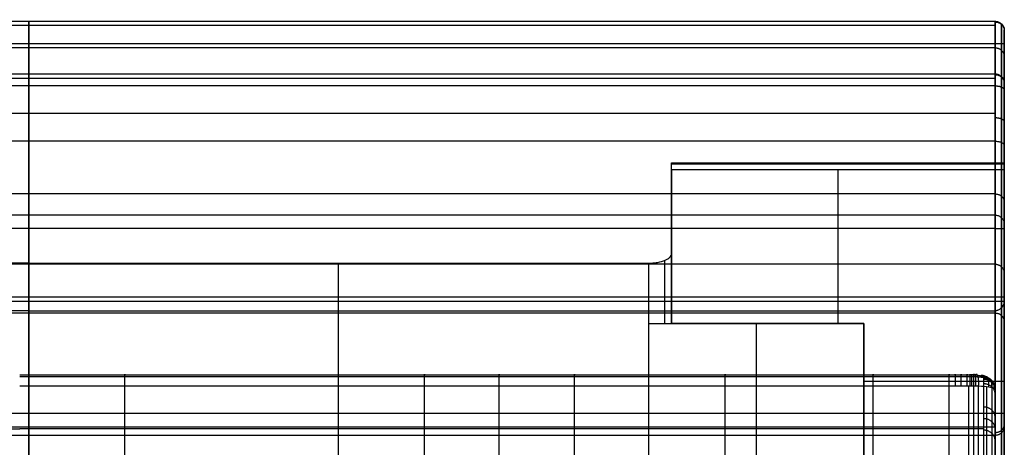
# Model space of a CAD drawing. Header units: millimetres. Extents: x -2054 to -149, y -1100 to -46.
# Tile 29 of 64: x -1629 to -1200, y -233 to -46. Entities that reach past the tile are written whole.
import ezdxf

# ---------------------------------------------------------------- set-up
doc = ezdxf.new("R2010")
doc.units = ezdxf.units.MM
for name, color, linetype, true_color in [('Patt 1$Calque 24', 7, 'Continuous', 0xff000d), ('Patt 1$SOLIDE', 7, 'Continuous', 0x0070ff), ('Patt 1$SOLIDE2', 7, 'Continuous', 0xffffff)]:
    doc.layers.add(name, color=color, linetype=linetype, true_color=true_color)

msp = doc.modelspace()

# ---------------------------------------------------------------- linework, layer by layer
at = {"layer": 'Patt 1$Calque 24'}
for p, q in [((-1345.4, -178.68, -305.01), (-1345.4, -127.88, -305.01)), ((-1200.4, -138.85, -278.01), (-1200.4, -313.39, -278.01)), ((-1345.4, -178.68, -254.51), (-1345.4, -148.39, -254.51)), ((-1490.4, -337.61, -244.51), (-1490.4, -152.45, -244.51)), ((-1355.4, -152.45, -244.51), (-1355.4, -178.68, -244.51)), ((-1348.33, -178.68, -247.44), (-1348.33, -151.26, -247.44)), ((-1200.4, -1095.79, -204.51), (-1200.4, -169.09, -204.51)), ((-1355.4, -178.68, -244.51), (-1355.4, -337.61, -244.51)), ((-1355.4, -178.68, -244.51), (-1261.62, -178.68, -244.51)), ((-1261.62, -178.68, -300.01), (-1345.4, -178.68, -300.01)), ((-1308.51, -178.68, -244.51), (-1308.51, -337.61, -244.51)), ((-1308.51, -178.68, -355.51), (-1308.51, -178.68, -244.51)), ((-1261.62, -178.68, -244.51), (-1261.62, -178.68, -355.51)), ((-1261.62, -178.68, -244.51), (-1261.62, -337.61, -244.51)), ((-1261.62, -305.98, -300.01), (-1261.62, -178.68, -300.01))]:
    msp.add_line(p, q, dxfattribs=at)
at = {"layer": 'Patt 1$Calque 24', "extrusion": (0, 1, 0)}
msp.add_arc((1355.4, -254.51, -178.68), 10, 90, 180, dxfattribs=at)
at = {"layer": 'Patt 1$Calque 24'}
for points, weights, degree, knots in [([(-1345.4, -111.82, -355.51), (-1345.4, -110.32, -355.51), (-1345.4, -109.42, -354.3), (-1345.4, -108.52, -353.09), (-1345.4, -108.95, -351.65)], [1, 0.893797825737, 1, 0.893797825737, 1], 2, [187.105039, 187.105039, 187.105039, 189.895357, 189.895357, 192.685675, 192.685675, 192.685675]), ([(-1200.4, -108.95, -351.65), (-1200.4, -108.67, -352.58), (-1200.4, -108.84, -353.53), (-1200.4, -109.42, -354.3), (-1200.4, -109.99, -355.07), (-1200.4, -110.86, -355.51), (-1200.4, -111.82, -355.51)], [1, 0.929198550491, 0.929198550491, 1, 0.929198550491, 0.929198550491, 1], 3, [-192.685675, -192.685675, -192.685675, -192.685675, -189.895357, -189.895357, -189.895357, -187.105039, -187.105039, -187.105039, -187.105039])]:
    msp.add_rational_spline(points, weights, degree=degree, knots=knots, dxfattribs=at)
for points, degree in [([(-1200.4, -108.95, -351.65), (-1272.9, -108.95, -351.65), (-1345.4, -108.95, -351.65)], 2), ([(-1345.4, -148.39, -254.51), (-1345.4, -139.84, -275.55), (-1345.4, -127.33, -306.38), (-1345.4, -108.95, -351.65)], 3), ([(-1200.4, -109.42, -354.3), (-1272.9, -109.42, -354.3), (-1345.4, -109.42, -354.3)], 2), ([(-1200.4, -111.82, -355.51), (-1272.9, -111.82, -355.51), (-1345.4, -111.82, -355.51)], 2), ([(-1345.4, -111.82, -355.51), (-1345.4, -145.25, -355.51), (-1345.4, -178.68, -355.51)], 2), ([(-1272.9, -111.82, -355.51), (-1272.9, -134.11, -355.51), (-1272.9, -156.4, -355.51), (-1272.9, -178.68, -355.51)], 3), ([(-1200.4, -111.82, -355.51), (-1200.4, -173.22, -355.51), (-1200.4, -234.62, -355.51), (-1200.4, -296.02, -355.51)], 3), ([(-1625.4, -152.45, -244.51), (-1760.4, -152.45, -244.51), (-1895.4, -152.45, -244.51)], 2), ([(-1625.4, -152.45, -244.51), (-1490.4, -152.45, -244.51), (-1355.4, -152.45, -244.51)], 2), ([(-1625.4, -152.45, -244.51), (-1625.4, -245.03, -244.51), (-1625.4, -337.61, -244.51)], 2), ([(-1200.4, -167.27, -208.06), (-1625.4, -167.27, -208.06), (-2050.4, -167.27, -208.06)], 2), ([(-1200.41, -169.22, -204.32), (-1625.4, -169.22, -204.32), (-2050.4, -169.22, -204.32)], 2), ([(-1625.4, -173.19, -200.51), (-1835.9, -173.19, -200.51), (-2046.4, -173.19, -200.51)], 2), ([(-1625.4, -173.19, -200.51), (-1414.9, -173.19, -200.51), (-1204.4, -173.19, -200.51)], 2), ([(-1625.4, -173.19, -200.51), (-1625.4, -480.72, -200.51), (-1625.4, -788.26, -200.51), (-1625.4, -1095.79, -200.51)], 3), ([(-1204.4, -1095.79, -200.51), (-1204.4, -634.49, -200.51), (-1204.4, -173.19, -200.51)], 2), ([(-1201.57, -1095.79, -201.68), (-1201.57, -633.78, -201.68), (-1201.57, -171.76, -201.68)], 2), ([(-1261.62, -178.68, -355.51), (-1303.51, -178.68, -355.51), (-1345.4, -178.68, -355.51)], 2), ([(-1345.4, -178.68, -254.51), (-1345.4, -178.68, -305.01), (-1345.4, -178.68, -355.51)], 2), ([(-1261.62, -296.02, -355.51), (-1261.62, -237.35, -355.51), (-1261.62, -178.68, -355.51)], 2), ([(-1200.4, -203.92, -355.51), (-1231.01, -203.92, -355.51), (-1261.62, -203.92, -355.51)], 2)]:
    msp.add_open_spline(points, degree=degree, dxfattribs=at)
for points, knots in [([(-1200.4, -169.09, -204.51), (-1200.4, -168.38, -205.49), (-1200.4, -167.55, -207.3), (-1200.4, -165.41, -212.57), (-1200.4, -108.95, -351.65)], [58.634574, 58.634574, 58.634574, 58.634574, 110.766043, 166.149065, 166.149065, 166.149065, 166.149065]), ([(-1355.4, -152.45, -244.51), (-1354.72, -152.45, -244.51), (-1354.03, -152.42, -244.58), (-1352.7, -152.31, -244.85), (-1352.05, -152.22, -245.06), (-1350.19, -151.9, -245.87), (-1349.08, -151.58, -246.64), (-1347.27, -150.81, -248.54), (-1346.58, -150.37, -249.63), (-1345.64, -149.41, -252), (-1345.4, -148.9, -253.25), (-1345.4, -148.39, -254.51)], [0, 0, 0, 0, 2.057909, 2.057909, 4.11551, 4.11551, 8.239387, 8.239387, 12.330217, 12.330217, 16.418159, 16.418159, 16.418159, 16.418159]), ([(-1200.4, -169.09, -204.51), (-1200.4, -169.13, -204.44), (-1200.4, -169.18, -204.38), (-1200.41, -169.22, -204.32), (-1200.42, -169.43, -204.04), (-1200.46, -169.65, -203.76), (-1200.61, -170.16, -203.18), (-1200.73, -170.46, -202.88), (-1201.03, -171.03, -202.33), (-1201.22, -171.33, -202.06), (-1201.62, -171.83, -201.62), (-1201.83, -172.06, -201.43), (-1202.21, -172.38, -201.16), (-1202.36, -172.49, -201.06), (-1202.67, -172.7, -200.9), (-1202.84, -172.8, -200.82), (-1203.13, -172.93, -200.71), (-1203.25, -172.98, -200.67), (-1203.45, -173.05, -200.62), (-1203.53, -173.07, -200.6), (-1203.76, -173.13, -200.55), (-1203.92, -173.16, -200.53), (-1204.13, -173.18, -200.52), (-1204.19, -173.18, -200.51), (-1204.27, -173.19, -200.51), (-1204.29, -173.19, -200.51), (-1204.33, -173.19, -200.51), (-1204.35, -173.19, -200.51), (-1204.37, -173.19, -200.51), (-1204.39, -173.19, -200.51), (-1204.4, -173.19, -200.51)], [0, 0, 0, 0, 0.229358, 0.229358, 0.229358, 1.299051, 1.299051, 2.591565, 2.591565, 3.883697, 3.883697, 4.959429, 4.959429, 5.577891, 5.577891, 6.196745, 6.196745, 6.608174, 6.608174, 6.849396, 6.849396, 7.335348, 7.335348, 7.497773, 7.497773, 7.57897, 7.57897, 7.619565, 7.619565, 7.660162, 7.660162, 7.660162, 7.660162])]:
    msp.add_open_spline(points, degree=3, knots=knots, dxfattribs=at)
at = {"layer": 'Patt 1$SOLIDE'}
for p, q in [((-1200.4, -217.96, 344.73), (-1200.4, -56.9, 344.73)), ((-1200.4, -295.91, 73.81), (-1200.4, -149.12, 73.81))]:
    msp.add_line(p, q, dxfattribs=at)
at = {"layer": 'Patt 1$SOLIDE', "extrusion": (-1, 0, 0)}
for centre, radius, start, end in [((56.9, 338.73, 1204.4), 10, 90, 193.7653), ((56.9, 338.73, 1201.57), 8.83, 90, 193.4004), ((56.9, 338.73, 1200.4), 6, 89.9971, 192.1644), ((79.87, 271.28, 1201.57), 8.83, 193.4344, 242.5304), ((79.87, 271.28, 1200.4), 6, 192.2862, 242.5311), ((217.96, 338.73, 1201.57), 8.83, 18.2837, 90), ((217.96, 338.73, 1200.4), 6, 18.9604, 90.0009)]:
    msp.add_arc(centre, radius, start, end, dxfattribs=at)
at = {"layer": 'Patt 1$SOLIDE'}
for points, weights, degree, knots in [([(-1625.4, -56.9, 348.73), (-1625.4, -52.04, 348.73), (-1625.4, -49.03, 344.9), (-1625.4, -46.03, 341.08), (-1625.4, -47.19, 336.35)], [1, 0.899242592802, 1, 0.899242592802, 1], 2, [8411.832073, 8411.832073, 8411.832073, 8420.8873, 8420.8873, 8429.942526, 8429.942526, 8429.942526]), ([(-1201.57, -99.91, 250.91), (-1201.57, -109.34, 246.2), (-1201.57, -125.63, 231.93), (-1201.57, -132.32, 211.37), (-1201.57, -132.72, 201.01)], [0.853553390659, 0.853553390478, 0.853553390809, 0.853553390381, 0.853553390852], 3, [0.007483, 0.007483, 0.007483, 0.007483, 33.078934, 65.684249, 65.684249, 65.684249, 65.684249])]:
    msp.add_rational_spline(points, weights, degree=degree, knots=knots, dxfattribs=at)
for points in [[(-1204.4, -47.19, 336.35), (-1625.4, -47.19, 336.35), (-2046.4, -47.19, 336.35)], [(-1204.4, -49.03, 344.9), (-1625.4, -49.03, 344.9), (-2046.4, -49.03, 344.9)], [(-1625.4, -47.19, 336.35), (-1625.4, -58.67, 302.62), (-1625.4, -70.16, 268.9)], [(-1204.4, -47.19, 336.35), (-1204.4, -58.67, 302.62), (-1204.4, -70.16, 268.9)], [(-1201.57, -48.31, 336.69), (-1201.57, -59.8, 302.96), (-1201.57, -71.28, 269.23)], [(-1200.4, -51.04, 337.47), (-1200.4, -62.52, 303.73), (-1200.4, -74.01, 270)], [(-1204.4, -56.9, 348.73), (-1625.4, -56.9, 348.73), (-2046.4, -56.9, 348.73)], [(-1204.4, -58.67, 302.62), (-1625.4, -58.67, 302.62), (-2046.4, -58.67, 302.62)], [(-1625.4, -217.96, 348.73), (-1625.4, -137.43, 348.73), (-1625.4, -56.9, 348.73)], [(-1204.4, -217.96, 348.73), (-1204.4, -137.43, 348.73), (-1204.4, -56.9, 348.73)], [(-1201.57, -217.96, 347.56), (-1201.57, -137.43, 347.56), (-1201.57, -56.9, 347.56)], [(-1204.4, -70.16, 268.9), (-1625.4, -70.16, 268.9), (-2046.4, -70.16, 268.9)], [(-1204.4, -72.01, 265.1), (-1625.4, -72.01, 265.1), (-2046.4, -72.01, 265.1)], [(-1204.4, -75.26, 262.4), (-1625.4, -75.26, 262.4), (-2046.4, -75.26, 262.4)], [(-1625.4, -75.26, 262.4), (-1625.4, -87.32, 256.13), (-1625.4, -99.38, 249.87)], [(-1204.4, -75.26, 262.4), (-1204.4, -87.32, 256.13), (-1204.4, -99.38, 249.87)], [(-1201.57, -75.8, 263.44), (-1201.57, -87.85, 257.18), (-1201.57, -99.91, 250.91)], [(-1200.4, -77.1, 265.95), (-1200.4, -89.15, 259.69), (-1200.4, -101.2, 253.43)], [(-1204.4, -87.32, 256.13), (-1625.4, -87.32, 256.13), (-2046.4, -87.32, 256.13)], [(-1204.4, -99.38, 249.87), (-1625.4, -99.38, 249.87), (-2046.4, -99.38, 249.87)], [(-1204.4, -122.33, 229.59), (-1625.4, -122.33, 229.59), (-2046.4, -122.33, 229.59)], [(-1204.4, -131.55, 200.92), (-1625.4, -131.55, 200.92), (-2046.4, -131.55, 200.92)], [(-1625.4, -131.55, 200.92), (-1625.4, -152.9, 0.62), (-1625.4, -174.26, -199.68)], [(-1204.4, -131.55, 200.92), (-1204.4, -152.9, 0.62), (-1204.4, -174.26, -199.68)], [(-1201.57, -132.72, 201.01), (-1201.57, -154.01, 1.25), (-1201.57, -175.31, -198.51)], [(-1200.4, -135.54, 201.21), (-1200.4, -156.7, 2.76), (-1200.4, -177.85, -195.69)], [(-1204.4, -137.43, 348.73), (-1625.4, -137.43, 348.73), (-2046.4, -137.43, 348.73)], [(-1204.4, -152.9, 0.62), (-1625.4, -152.9, 0.62), (-2046.4, -152.9, 0.62)], [(-1204.4, -174.26, -199.68), (-1625.4, -174.26, -199.68), (-2046.4, -174.26, -199.68)], [(-1625.4, -174.26, -199.68), (-1625.4, -630.78, -200.4), (-1625.4, -1087.3, -201.11)], [(-1204.4, -174.26, -199.68), (-1204.4, -630.78, -200.4), (-1204.4, -1087.3, -201.11)], [(-1201.57, -175.31, -198.51), (-1201.57, -631.31, -199.22), (-1201.57, -1087.3, -199.94)], [(-1200.4, -177.85, -195.69), (-1200.4, -632.58, -196.4), (-1200.4, -1087.31, -197.11)], [(-1204.4, -217.96, 348.73), (-1625.4, -217.96, 348.73), (-2046.4, -217.96, 348.73)], [(-1204.4, -223.83, 346.82), (-1625.4, -223.83, 346.82), (-2046.4, -223.83, 346.82)], [(-1201.57, -348.25, -108.6), (-1201.57, -287.3, 116.45), (-1201.57, -226.34, 341.5)], [(-1200.4, -345.54, -109.4), (-1200.4, -284.59, 115.64), (-1200.4, -223.63, 340.68)], [(-1204.4, -227.47, 341.83), (-1625.4, -227.47, 341.83), (-2046.4, -227.47, 341.83)], [(-1625.4, -349.37, -108.26), (-1625.4, -288.42, 116.79), (-1625.4, -227.47, 341.83)], [(-1204.4, -349.37, -108.26), (-1204.4, -288.42, 116.79), (-1204.4, -227.47, 341.83)]]:
    msp.add_open_spline(points, degree=2, dxfattribs=at)
for points, knots in [([(-1204.4, -47.19, 336.35), (-1204.19, -47.19, 336.35), (-1203.74, -47.22, 336.36), (-1203.08, -47.38, 336.41), (-1202.43, -47.66, 336.49), (-1201.83, -48.06, 336.61), (-1201.31, -48.56, 336.76), (-1200.9, -49.14, 336.93), (-1200.6, -49.76, 337.11), (-1200.44, -50.4, 337.29), (-1200.4, -50.83, 337.41), (-1200.4, -51.04, 337.47)], [0, 0, 0, 0, 0.647554, 1.330635, 2.041607, 2.770486, 3.505639, 4.23482, 4.946366, 5.630242, 6.278737, 6.278737, 6.278737, 6.278737]), ([(-1200.4, -74.01, 270), (-1200.4, -73.8, 269.94), (-1200.44, -73.37, 269.82), (-1200.6, -72.73, 269.64), (-1200.9, -72.11, 269.46), (-1201.31, -71.53, 269.3), (-1201.83, -71.03, 269.15), (-1202.43, -70.63, 269.04), (-1203.08, -70.35, 268.95), (-1203.74, -70.19, 268.91), (-1204.19, -70.16, 268.9), (-1204.4, -70.16, 268.9)], [-6.279142, -6.279142, -6.279142, -6.279142, -5.630607, -4.94667, -4.235047, -3.505787, -2.770568, -2.041642, -1.330645, -0.647555, 0, 0, 0, 0]), ([(-1204.4, -99.38, 249.87), (-1204.19, -99.38, 249.87), (-1203.74, -99.39, 249.9), (-1203.08, -99.47, 250.05), (-1202.43, -99.6, 250.31), (-1201.83, -99.79, 250.67), (-1201.31, -100.03, 251.14), (-1200.9, -100.3, 251.67), (-1200.6, -100.59, 252.25), (-1200.44, -100.89, 252.84), (-1200.4, -101.1, 253.24), (-1200.4, -101.2, 253.43)], [0, 0, 0, 0, 0.647551, 1.330604, 2.041488, 2.770183, 3.505018, 4.233722, 4.944621, 5.627693, 6.275045, 6.275045, 6.275045, 6.275045]), ([(-1200.4, -101.2, 253.43), (-1200.4, -111.04, 248.51), (-1200.4, -128.08, 233.59), (-1200.4, -135.11, 212.05), (-1200.4, -135.54, 201.21)], [0.02834, 0.02834, 0.02834, 0.02834, 33.078934, 65.59512, 65.59512, 65.59512, 65.59512]), ([(-1204.4, -131.55, 200.92), (-1204.19, -131.55, 200.92), (-1203.74, -131.58, 200.93), (-1203.08, -131.75, 200.94), (-1202.43, -132.04, 200.96), (-1201.83, -132.45, 200.99), (-1201.31, -132.97, 201.03), (-1200.9, -133.57, 201.07), (-1200.6, -134.22, 201.12), (-1200.44, -134.88, 201.16), (-1200.4, -135.32, 201.2), (-1200.4, -135.54, 201.21)], [0, 0, 0, 0, 0.647553, 1.330629, 2.04158, 2.770406, 3.505445, 4.234421, 4.945643, 5.629063, 6.27698, 6.27698, 6.27698, 6.27698]), ([(-1200.4, -177.85, -195.69), (-1200.4, -177.66, -195.9), (-1200.44, -177.26, -196.34), (-1200.6, -176.67, -197), (-1200.89, -176.09, -197.65), (-1201.3, -175.55, -198.24), (-1201.81, -175.08, -198.76), (-1202.41, -174.71, -199.18), (-1203.06, -174.44, -199.48), (-1203.73, -174.29, -199.65), (-1204.18, -174.26, -199.68), (-1204.4, -174.26, -199.68)], [-7.393482, -7.393482, -7.393482, -7.393482, -6.524584, -5.619086, -4.700267, -3.793873, -2.923524, -2.106044, -1.348636, -0.649258, 0, 0, 0, 0]), ([(-1200.4, -223.63, 340.68), (-1200.4, -223.84, 340.74), (-1200.44, -224.27, 340.87), (-1200.6, -224.9, 341.07), (-1200.9, -225.52, 341.25), (-1201.31, -226.1, 341.43), (-1201.83, -226.6, 341.57), (-1202.43, -226.99, 341.69), (-1203.08, -227.27, 341.78), (-1203.74, -227.43, 341.82), (-1204.19, -227.47, 341.83), (-1204.4, -227.47, 341.83)], [-6.276425, -6.276425, -6.276425, -6.276425, -5.628553, -4.945217, -4.234101, -3.505235, -2.77029, -2.04153, -1.330615, -0.647552, 0, 0, 0, 0])]:
    msp.add_open_spline(points, degree=3, knots=knots, dxfattribs=at)
for points, weights in [([(-1204.4, -47.45, 341.99), (-1200.4, -47.45, 341.99), (-1200.4, -51.23, 340.69)], [1, 0.707106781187, 1]), ([(-1200.4, -56.9, 344.73), (-1200.4, -56.9, 348.73), (-1204.4, -56.9, 348.73)], [1, 0.707106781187, 1]), ([(-1204.4, -58.71, 302.53), (-1200.4, -58.71, 302.53), (-1200.4, -62.49, 303.82)], [1, 0.707106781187, 1]), ([(-1625.4, -70.16, 268.9), (-1625.4, -71.24, 264.5), (-1625.4, -75.26, 262.4)], [1, 0.910809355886, 1]), ([(-1204.4, -70.16, 268.9), (-1204.4, -71.24, 264.5), (-1204.4, -75.26, 262.4)], [1, 0.910809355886, 1]), ([(-1204.4, -70.38, 268.14), (-1200.4, -70.38, 268.14), (-1200.4, -74.17, 269.39)], [1, 0.707106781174, 1]), ([(-1204.4, -75.26, 262.4), (-1200.4, -75.26, 262.4), (-1200.4, -77.1, 265.95)], [1, 0.707106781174, 1]), ([(-1204.4, -89.09, 255.21), (-1200.4, -89.09, 255.21), (-1200.4, -90.94, 258.76)], [1, 0.707106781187, 1]), ([(-1625.4, -99.38, 249.87), (-1625.4, -130.2, 234.39), (-1625.4, -131.55, 200.92)], [1, 0.872810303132, 1]), ([(-1204.4, -99.38, 249.87), (-1204.4, -130.2, 234.39), (-1204.4, -131.55, 200.92)], [1, 0.872810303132, 1]), ([(-1204.4, -99.38, 249.87), (-1204.38, -99.38, 249.87), (-1204.35, -99.38, 249.87)], [1, 0.997304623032, 0.994658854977]), ([(-1204.4, -122.33, 229.59), (-1200.4, -122.33, 229.59), (-1200.4, -125.68, 231.79)], [1, 0.707106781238, 1]), ([(-1204.4, -131.55, 200.92), (-1204.38, -131.55, 200.92), (-1204.35, -131.55, 200.92)], [0.999999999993, 0.997303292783, 0.994656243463]), ([(-1204.4, -137.43, 348.73), (-1200.4, -137.43, 348.73), (-1200.4, -137.43, 344.73)], [1, 0.707106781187, 1]), ([(-1204.4, -152.9, 0.62), (-1200.4, -152.9, 0.62), (-1200.4, -156.88, 1.04)], [1, 0.707106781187, 1]), ([(-1625.4, -227.47, 341.83), (-1625.4, -225.22, 348.73), (-1625.4, -217.96, 348.73)], [1, 0.809376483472, 1]), ([(-1204.4, -227.47, 341.83), (-1204.4, -225.22, 348.73), (-1204.4, -217.96, 348.73)], [1, 0.809376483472, 1]), ([(-1200.4, -217.96, 344.73), (-1200.4, -217.96, 348.73), (-1204.4, -217.96, 348.73)], [1, 0.707106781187, 1]), ([(-1204.4, -226.16, 344.46), (-1200.4, -226.16, 344.46), (-1200.4, -222.88, 342.17)], [1, 0.707106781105, 1])]:
    msp.add_rational_spline(points, weights, degree=2, dxfattribs=at)
at = {"layer": 'Patt 1$SOLIDE2'}
for p, q in [((-1583.48, -330.82, 383.31), (-1583.48, -205.84, 383.31)), ((-1452.99, -330.82, 383.3), (-1452.99, -205.84, 383.3)), ((-1420.41, -330.82, 383.31), (-1420.41, -205.84, 383.31)), ((-1387.63, -330.82, 383.31), (-1387.63, -205.84, 383.31)), ((-1321.99, -330.82, 383.31), (-1321.99, -205.84, 383.31)), ((-1257.52, -330.82, 383.31), (-1257.52, -205.84, 383.31)), ((-1224.36, -330.82, 383.31), (-1224.36, -205.84, 383.31)), ((-1215.8, -330.82, 383.31), (-1215.8, -205.84, 383.31)), ((-1213.65, -330.83, 383.29), (-1213.65, -205.84, 383.29)), ((-1211.62, -331.03, 382.99), (-1211.62, -205.89, 382.99)), ((-1207.99, -332.18, 381.26), (-1207.99, -206.18, 381.26)), ((-1204.35, -336.46, 374.7), (-1204.35, -207.27, 374.7)), ((-1204.33, -338.53, 372.74), (-1204.33, -207.83, 372.74)), ((-1204.33, -340.89, 370.76), (-1204.33, -208.48, 370.76)), ((-1204.33, -345.36, 366.86), (-1204.33, -209.78, 366.86)), ((-1204.33, -399.2, 306.14), (-1204.33, -229.97, 306.14))]:
    msp.add_line(p, q, dxfattribs=at)
for points, knots in [([(-1629.33, -201.06, 377.36), (-1614.05, -201.06, 377.36), (-1598.76, -201.06, 377.36), (-1583.48, -201.06, 377.36), (-1539.98, -201.06, 377.36), (-1496.48, -201.06, 377.35), (-1452.99, -201.06, 377.35), (-1442.13, -201.06, 377.35), (-1431.27, -201.06, 377.36), (-1420.41, -201.06, 377.36), (-1409.48, -201.06, 377.36), (-1398.55, -201.06, 377.36), (-1387.63, -201.06, 377.36), (-1365.75, -201.06, 377.36), (-1343.87, -201.06, 377.36), (-1321.99, -201.06, 377.36), (-1300.5, -201.06, 377.36), (-1279.01, -201.06, 377.36), (-1257.52, -201.06, 377.36), (-1246.47, -201.06, 377.36), (-1235.41, -201.06, 377.36), (-1224.36, -201.06, 377.36), (-1223.49, -201.06, 377.36), (-1221.75, -201.06, 377.36), (-1219.13, -201.06, 377.36), (-1216.96, -201.06, 377.36), (-1215.43, -201.06, 377.36), (-1214.57, -201.06, 377.36), (-1214.12, -201.06, 377.35), (-1213.92, -201.06, 377.35)], [747.252037, 747.252037, 747.252037, 747.252037, 793.104807, 793.104807, 793.104807, 923.597965, 923.597965, 923.597965, 956.177689, 956.177689, 956.177689, 988.95428, 988.95428, 988.95428, 1054.593512, 1054.593512, 1054.593512, 1119.061309, 1119.061309, 1119.061309, 1152.225148, 1152.225148, 1152.225148, 1154.836463, 1157.447778, 1160.059094, 1161.364752, 1162.01758, 1162.670409, 1162.670409, 1162.670409, 1162.670409]), ([(-1213.92, -201.06, 377.35), (-1213.79, -201.07, 377.34), (-1213.45, -201.08, 377.31), (-1212.28, -201.15, 377.09), (-1211.03, -201.38, 376.39), (-1210.04, -201.77, 375.23), (-1209.65, -202.02, 374.47), (-1209.43, -202.27, 373.72), (-1209.36, -202.4, 373.32), (-1209.34, -202.49, 373.06)], [1162.670409, 1162.670409, 1162.670409, 1162.670409, 1163.078744, 1163.679094, 1166.252528, 1167.364832, 1168.605775, 1169.089319, 1169.98651, 1169.98651, 1169.98651, 1169.98651]), ([(-1629.33, -205.84, 383.31), (-1614.05, -205.84, 383.31), (-1598.77, -205.84, 383.31), (-1583.48, -205.84, 383.31), (-1539.98, -205.84, 383.31), (-1496.49, -205.84, 383.3), (-1452.99, -205.84, 383.3), (-1442.13, -205.84, 383.31), (-1431.27, -205.84, 383.31), (-1420.41, -205.84, 383.31), (-1409.48, -205.84, 383.31), (-1398.56, -205.84, 383.31), (-1387.63, -205.84, 383.31), (-1365.75, -205.84, 383.31), (-1343.87, -205.84, 383.31), (-1321.99, -205.84, 383.31), (-1300.5, -205.84, 383.31), (-1279.01, -205.84, 383.31), (-1257.52, -205.84, 383.31), (-1246.47, -205.84, 383.31), (-1235.42, -205.84, 383.31), (-1224.36, -205.84, 383.31), (-1223.49, -205.84, 383.31), (-1221.71, -205.84, 383.31), (-1219.16, -205.84, 383.31), (-1216.94, -205.84, 383.31), (-1215.47, -205.84, 383.31), (-1214.51, -205.84, 383.31), (-1214.19, -205.84, 383.31), (-1213.65, -205.84, 383.29)], [747.253775, 747.253775, 747.253775, 747.253775, 793.104807, 793.104807, 793.104807, 923.597965, 923.597965, 923.597965, 956.177689, 956.177689, 956.177689, 988.95428, 988.95428, 988.95428, 1054.593512, 1054.593512, 1054.593512, 1119.061309, 1119.061309, 1119.061309, 1152.225148, 1152.225148, 1152.225148, 1154.836463, 1157.447778, 1160.059094, 1161.364752, 1162.01758, 1162.670409, 1162.670409, 1162.670409, 1162.670409]), ([(-1213.65, -205.84, 383.29), (-1213.38, -205.85, 383.28), (-1212.68, -205.86, 383.22), (-1210.26, -205.93, 382.75), (-1207.72, -206.16, 381.34), (-1205.74, -206.55, 379), (-1204.97, -206.8, 377.48), (-1204.52, -207.05, 376.01), (-1204.39, -207.19, 375.22), (-1204.35, -207.27, 374.7)], [1162.670409, 1162.670409, 1162.670409, 1162.670409, 1163.078744, 1163.679094, 1166.252528, 1167.364832, 1168.605775, 1169.089319, 1169.98651, 1169.98651, 1169.98651, 1169.98651]), ([(-1209.33, -203.05, 371.39), (-1209.33, -203.03, 371.43), (-1209.33, -203.01, 371.51), (-1209.33, -202.97, 371.63), (-1209.33, -202.92, 371.76), (-1209.33, -202.87, 371.93), (-1209.33, -202.79, 372.15), (-1209.33, -202.69, 372.45), (-1209.33, -202.6, 372.72), (-1209.34, -202.54, 372.92), (-1209.34, -202.51, 373), (-1209.34, -202.5, 373.04), (-1209.34, -202.49, 373.06)], [-1171.881883, -1171.881883, -1171.881883, -1171.881883, -1171.74658, -1171.611277, -1171.46108, -1171.310883, -1171.021666, -1170.732449, -1170.257989, -1170.12225, -1170.05438, -1169.98651, -1169.98651, -1169.98651, -1169.98651]), ([(-1209.33, -310.33, 45.35), (-1209.33, -308.65, 50.48), (-1209.33, -306.96, 55.62), (-1209.33, -305.27, 60.76), (-1209.33, -298.64, 80.98), (-1209.33, -292, 101.2), (-1209.33, -285.36, 121.42), (-1209.33, -282.02, 131.61), (-1209.33, -278.68, 141.79), (-1209.33, -275.34, 151.98), (-1209.33, -272.01, 162.13), (-1209.33, -268.68, 172.27), (-1209.33, -265.35, 182.42), (-1209.33, -258.66, 202.79), (-1209.33, -251.98, 223.16), (-1209.33, -245.29, 243.54), (-1209.33, -241.95, 253.7), (-1209.33, -238.62, 263.87), (-1209.33, -235.28, 274.04), (-1209.33, -231.91, 284.3), (-1209.33, -228.55, 294.55), (-1209.33, -225.18, 304.81), (-1209.33, -223.52, 309.87), (-1209.33, -220.14, 319.97), (-1209.33, -213.42, 340.22), (-1209.33, -208.36, 355.39), (-1209.33, -205, 365.52), (-1209.33, -204.35, 367.47), (-1209.33, -203.7, 369.43), (-1209.33, -203.05, 371.39)], [-1541.943349, -1541.943349, -1541.943349, -1541.943349, -1524.456713, -1524.456713, -1524.456713, -1455.617121, -1455.617121, -1455.617121, -1420.948732, -1420.948732, -1420.948732, -1386.40252, -1386.40252, -1386.40252, -1317.058112, -1317.058112, -1317.058112, -1282.445431, -1282.445431, -1282.445431, -1247.530212, -1247.530212, -1247.530212, -1230.285958, -1213.041705, -1178.553198, -1178.553198, -1178.553198, -1171.881883, -1171.881883, -1171.881883, -1171.881883]), ([(-1204.35, -207.27, 374.7), (-1204.34, -207.28, 374.52), (-1204.34, -207.29, 374.51), (-1204.34, -207.32, 374.35), (-1204.34, -207.37, 374.18), (-1204.33, -207.42, 374.01), (-1204.33, -207.45, 373.9)], [1169.9865102, 1169.9865102, 1169.9865102, 1169.9865102, 1170.0543799, 1170.1222496, 1170.2579891, 1170.5994197, 1170.5994197, 1170.5994197, 1170.5994197]), ([(-1204.33, -207.45, 373.9), (-1204.33, -207.47, 373.85), (-1204.33, -207.51, 373.71), (-1204.33, -207.58, 373.5), (-1204.33, -207.65, 373.27), (-1204.33, -207.7, 373.1), (-1204.33, -207.75, 372.97), (-1204.33, -207.79, 372.85), (-1204.33, -207.81, 372.77), (-1204.33, -207.83, 372.74)], [1170.59942, 1170.59942, 1170.59942, 1170.59942, 1170.732449, 1171.021666, 1171.310883, 1171.46108, 1171.611277, 1171.74658, 1171.881883, 1171.881883, 1171.881883, 1171.881883]), ([(-1204.33, -209.78, 366.86), (-1204.33, -213.14, 356.74), (-1204.33, -218.2, 341.57), (-1204.33, -224.92, 321.32), (-1204.33, -228.31, 311.21), (-1204.33, -229.97, 306.14)], [1178.553198, 1178.553198, 1178.553198, 1178.553198, 1213.041705, 1230.285958, 1247.530212, 1247.530212, 1247.530212, 1247.530212])]:
    msp.add_open_spline(points, degree=3, knots=knots, dxfattribs=at)
for points, weights in [([(-1583.48, -205.84, 383.31), (-1583.48, -199.08, 383.31), (-1583.48, -201.06, 377.36)], [1, 0.594644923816, 1]), ([(-1452.99, -205.84, 383.3), (-1452.99, -199.08, 383.3), (-1452.99, -201.06, 377.35)], [1, 0.594644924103, 1]), ([(-1420.41, -205.84, 383.31), (-1420.41, -199.08, 383.31), (-1420.41, -201.06, 377.36)], [1, 0.594644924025, 1]), ([(-1387.63, -205.84, 383.31), (-1387.63, -199.08, 383.31), (-1387.63, -201.06, 377.36)], [1, 0.594644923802, 1]), ([(-1321.99, -205.84, 383.31), (-1321.99, -199.08, 383.31), (-1321.99, -201.06, 377.36)], [1, 0.594644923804, 1]), ([(-1257.52, -205.84, 383.31), (-1257.52, -199.08, 383.31), (-1257.52, -201.06, 377.36)], [1, 0.594644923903, 1]), ([(-1224.36, -205.84, 383.31), (-1224.36, -199.08, 383.31), (-1224.36, -201.06, 377.36)], [1, 0.5946449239, 1]), ([(-1221.73, -205.84, 383.31), (-1221.72, -199.08, 383.31), (-1221.75, -201.06, 377.36)], [1, 0.594663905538, 1]), ([(-1219.14, -205.84, 383.31), (-1219.14, -199.08, 383.31), (-1219.14, -201.06, 377.36)], [1, 0.594646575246, 1]), ([(-1216.53, -205.84, 383.31), (-1216.53, -199.08, 383.31), (-1216.53, -201.06, 377.36)], [1, 0.59464382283, 1]), ([(-1215.22, -205.84, 383.31), (-1215.22, -199.08, 383.31), (-1215.22, -201.06, 377.36)], [1, 0.594650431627, 1]), ([(-1214.55, -205.84, 383.31), (-1214.54, -199.08, 383.31), (-1214.57, -201.06, 377.36)], [1, 0.594645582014, 1]), ([(-1213.65, -205.84, 383.29), (-1213.54, -199.09, 383.29), (-1213.92, -201.06, 377.35)], [1, 0.594830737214, 1]), ([(-1212.82, -205.86, 383.22), (-1212.53, -199.12, 383.18), (-1213.52, -201.08, 377.31)], [1, 0.595875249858, 1]), ([(-1211.6, -205.89, 382.99), (-1211.08, -199.23, 382.85), (-1212.93, -201.11, 377.2)], [1, 0.599067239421, 1]), ([(-1207.2, -206.29, 380.6), (-1206.28, -200.27, 379.73), (-1210.77, -201.5, 376.02)], [1, 0.630471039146, 1]), ([(-1205.86, -206.55, 379.03), (-1205.08, -200.89, 377.88), (-1210.1, -201.76, 375.24)], [1, 0.649997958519, 1]), ([(-1204.85, -206.88, 377.05), (-1204.37, -201.61, 375.72), (-1209.6, -202.1, 374.25)], [1, 0.673530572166, 1]), ([(-1204.6, -207.01, 376.24), (-1204.25, -201.89, 374.87), (-1209.47, -202.23, 373.84)], [1, 0.682958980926, 1]), ([(-1204.35, -207.27, 374.7), (-1204.26, -202.4, 373.33), (-1209.34, -202.49, 373.06)], [1, 0.700471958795, 1]), ([(-1204.34, -207.29, 374.49), (-1204.3, -202.47, 373.13), (-1209.34, -202.51, 373)], [1, 0.703802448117, 1]), ([(-1204.34, -207.31, 374.4), (-1204.3, -202.5, 373.04), (-1209.34, -202.53, 372.94)], [1, 0.704595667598, 1]), ([(-1204.34, -207.35, 374.24), (-1204.31, -202.55, 372.89), (-1209.34, -202.57, 372.82)], [1, 0.705412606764, 1]), ([(-1204.33, -207.49, 373.77), (-1204.33, -202.7, 372.42), (-1209.33, -202.71, 372.4)], [1, 0.706716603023, 1]), ([(-1204.33, -207.58, 373.5), (-1204.33, -202.79, 372.15), (-1209.33, -202.79, 372.15)], [1, 0.707018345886, 1]), ([(-1204.33, -207.66, 373.23), (-1204.33, -202.88, 371.88), (-1209.33, -202.88, 371.89)], [1, 0.707310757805, 1]), ([(-1204.33, -207.7, 373.1), (-1204.34, -202.93, 371.75), (-1209.33, -202.92, 371.76)], [1, 0.70734270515, 1]), ([(-1204.33, -207.75, 372.96), (-1204.34, -202.97, 371.62), (-1209.33, -202.97, 371.63)], [1, 0.707376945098, 1]), ([(-1204.33, -207.79, 372.85), (-1204.34, -203.01, 371.5), (-1209.33, -203.01, 371.51)], [1, 0.707304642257, 1]), ([(-1204.33, -207.83, 372.74), (-1204.33, -203.05, 371.39), (-1209.33, -203.05, 371.39)], [1, 0.707103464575, 1]), ([(-1204.33, -209.78, 366.86), (-1204.33, -205, 365.52), (-1209.33, -205, 365.52)], [1, 0.707093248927, 1]), ([(-1204.33, -219.88, 336.5), (-1204.33, -215.1, 335.16), (-1209.33, -215.1, 335.16)], [1, 0.707110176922, 1]), ([(-1204.33, -224.93, 321.32), (-1204.33, -220.15, 319.97), (-1209.33, -220.15, 319.97)], [1, 0.707111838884, 1]), ([(-1204.33, -229.97, 306.14), (-1204.33, -225.18, 304.81), (-1209.33, -225.18, 304.81)], [1, 0.707108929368, 1])]:
    msp.add_rational_spline(points, weights, degree=2, dxfattribs=at)
for points, degree in [([(-1213.92, -201.06, 377.35), (-1213.92, -201.06, 377.35), (-1213.92, -201.06, 377.35), (-1213.92, -201.06, 377.35)], 3), ([(-1204.33, -207.83, 372.74), (-1204.33, -208.05, 372.08), (-1204.33, -208.26, 371.42), (-1204.33, -208.48, 370.76)], 3), ([(-1204.33, -208.48, 370.76), (-1204.33, -208.92, 369.46), (-1204.33, -209.35, 368.16), (-1204.33, -209.78, 366.86)], 3), ([(-2049.33, -224.52, 306.82), (-1839.33, -224.52, 306.82), (-1629.33, -224.52, 306.82)], 2), ([(-1209.33, -224.52, 306.82), (-1419.33, -224.52, 306.82), (-1629.33, -224.52, 306.82)], 2), ([(-1204.33, -229.97, 306.14), (-1204.33, -233.33, 295.88), (-1204.33, -236.7, 285.63), (-1204.33, -240.07, 275.37)], 3)]:
    msp.add_open_spline(points, degree=degree, dxfattribs=at)
for points, weights, knots in [([(-1629.33, -201.82, 381.44), (-1614.05, -201.82, 381.44), (-1598.77, -201.82, 381.44), (-1583.48, -201.82, 381.44), (-1539.98, -201.82, 381.44), (-1496.49, -201.82, 381.44), (-1452.99, -201.82, 381.44), (-1442.13, -201.82, 381.44), (-1431.27, -201.82, 381.44), (-1420.41, -201.82, 381.44), (-1409.48, -201.82, 381.44), (-1398.56, -201.82, 381.44), (-1387.63, -201.82, 381.44), (-1365.75, -201.82, 381.44), (-1343.87, -201.82, 381.44), (-1321.99, -201.82, 381.44), (-1300.5, -201.82, 381.44), (-1279.01, -201.82, 381.44), (-1257.52, -201.82, 381.44), (-1246.47, -201.82, 381.44), (-1235.42, -201.82, 381.44), (-1224.36, -201.82, 381.44), (-1223.49, -201.82, 381.44), (-1221.72, -201.82, 381.44), (-1219.15, -201.82, 381.44), (-1216.94, -201.82, 381.44), (-1215.47, -201.82, 381.44), (-1214.52, -201.82, 381.44), (-1214.18, -201.82, 381.44), (-1213.7, -201.83, 381.43)], [0.79732246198, 0.797322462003, 0.797322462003, 0.797322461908, 0.797322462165, 0.797322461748, 0.797322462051, 0.797322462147, 0.797322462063, 0.797322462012, 0.797322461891, 0.797322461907, 0.797322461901, 0.797322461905, 0.797322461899, 0.797322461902, 0.797322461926, 0.797322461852, 0.797322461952, 0.797322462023, 0.797322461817, 0.79732246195, 0.797322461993, 0.797340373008, 0.797316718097, 0.797329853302, 0.797311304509, 0.797350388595, 0.797259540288, 0.797415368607], [747.253732, 747.253732, 747.253732, 747.253732, 793.104807, 793.104807, 793.104807, 923.597965, 923.597965, 923.597965, 956.177689, 956.177689, 956.177689, 988.95428, 988.95428, 988.95428, 1054.593512, 1054.593512, 1054.593512, 1119.061309, 1119.061309, 1119.061309, 1152.225148, 1152.225148, 1152.225148, 1154.836463, 1157.447778, 1160.059094, 1161.364752, 1162.01758, 1162.670409, 1162.670409, 1162.670409, 1162.670409]), ([(-1213.7, -201.83, 381.43), (-1213.45, -201.83, 381.42), (-1212.8, -201.85, 381.35), (-1210.6, -201.96, 380.9), (-1208.37, -202.31, 379.55), (-1206.74, -202.87, 377.4), (-1206.15, -203.23, 376.05), (-1205.85, -203.56, 374.77), (-1205.78, -203.74, 374.09), (-1205.78, -203.86, 373.65)], [0.797415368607, 0.797492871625, 0.797954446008, 0.801133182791, 0.810648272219, 0.825269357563, 0.834289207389, 0.842824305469, 0.847334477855, 0.850235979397], [1162.670409, 1162.670409, 1162.670409, 1162.670409, 1163.078744, 1163.679094, 1166.252528, 1167.364832, 1168.605775, 1169.089319, 1169.98651, 1169.98651, 1169.98651, 1169.98651]), ([(-1205.78, -203.86, 373.65), (-1205.79, -203.88, 373.52), (-1205.79, -203.89, 373.5), (-1205.79, -203.93, 373.37), (-1205.79, -204, 373.16), (-1205.79, -204.09, 372.86), (-1205.8, -204.19, 372.54), (-1205.8, -204.27, 372.32), (-1205.8, -204.32, 372.15), (-1205.8, -204.37, 372.02), (-1205.8, -204.41, 371.9), (-1205.8, -204.43, 371.82), (-1205.8, -204.45, 371.78)], [0.850235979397, 0.852037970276, 0.851710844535, 0.852579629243, 0.852813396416, 0.853411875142, 0.853480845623, 0.853671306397, 0.853663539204, 0.853703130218, 0.853656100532, 0.853610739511, 0.853551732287], [1169.98651, 1169.98651, 1169.98651, 1169.98651, 1170.05438, 1170.12225, 1170.257989, 1170.732449, 1171.021666, 1171.310883, 1171.46108, 1171.611277, 1171.74658, 1171.881883, 1171.881883, 1171.881883, 1171.881883]), ([(-1205.8, -204.45, 371.78), (-1205.8, -205.1, 369.83), (-1205.8, -205.75, 367.87), (-1205.8, -206.4, 365.91), (-1205.8, -209.76, 355.79), (-1205.8, -214.82, 340.62), (-1205.8, -221.54, 320.36), (-1205.8, -224.92, 310.26), (-1205.8, -226.58, 305.2), (-1205.8, -229.95, 294.94), (-1205.8, -233.32, 284.69), (-1205.8, -236.68, 274.43), (-1205.8, -240.02, 264.26), (-1205.8, -243.36, 254.09), (-1205.8, -246.69, 243.93), (-1205.8, -253.38, 223.55), (-1205.8, -260.06, 203.18), (-1205.8, -266.75, 182.81), (-1205.8, -270.08, 172.66), (-1205.8, -273.41, 162.52), (-1205.8, -276.74, 152.37), (-1205.8, -280.08, 142.18), (-1205.8, -283.42, 132), (-1205.8, -286.77, 121.81), (-1205.8, -293.4, 101.59), (-1205.79, -300.04, 81.37), (-1205.8, -306.68, 61.15), (-1205.8, -308.36, 56.01), (-1205.8, -310.05, 50.87), (-1205.8, -311.73, 45.74)], [0.853551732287, 0.853549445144, 0.853547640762, 0.853546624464, 0.853550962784, 0.853555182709, 0.853556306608, 0.853555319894, 0.853554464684, 0.853554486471, 0.853554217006, 0.853553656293, 0.853552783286, 0.853552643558, 0.853553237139, 0.853553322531, 0.853553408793, 0.853553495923, 0.853554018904, 0.853554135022, 0.853553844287, 0.853553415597, 0.853552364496, 0.853550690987, 0.853547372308, 0.853550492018, 0.85356005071, 0.853562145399, 0.853560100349, 0.85355391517], [1171.881883, 1171.881883, 1171.881883, 1171.881883, 1178.553198, 1178.553198, 1178.553198, 1213.041705, 1230.285958, 1247.530212, 1247.530212, 1247.530212, 1282.445431, 1282.445431, 1282.445431, 1317.058112, 1317.058112, 1317.058112, 1386.40252, 1386.40252, 1386.40252, 1420.948732, 1420.948732, 1420.948732, 1455.617121, 1455.617121, 1455.617121, 1524.456713, 1524.456713, 1524.456713, 1541.943349, 1541.943349, 1541.943349, 1541.943349])]:
    msp.add_rational_spline(points, weights, degree=3, knots=knots, dxfattribs=at)

doc.saveas('drawing.dxf')
